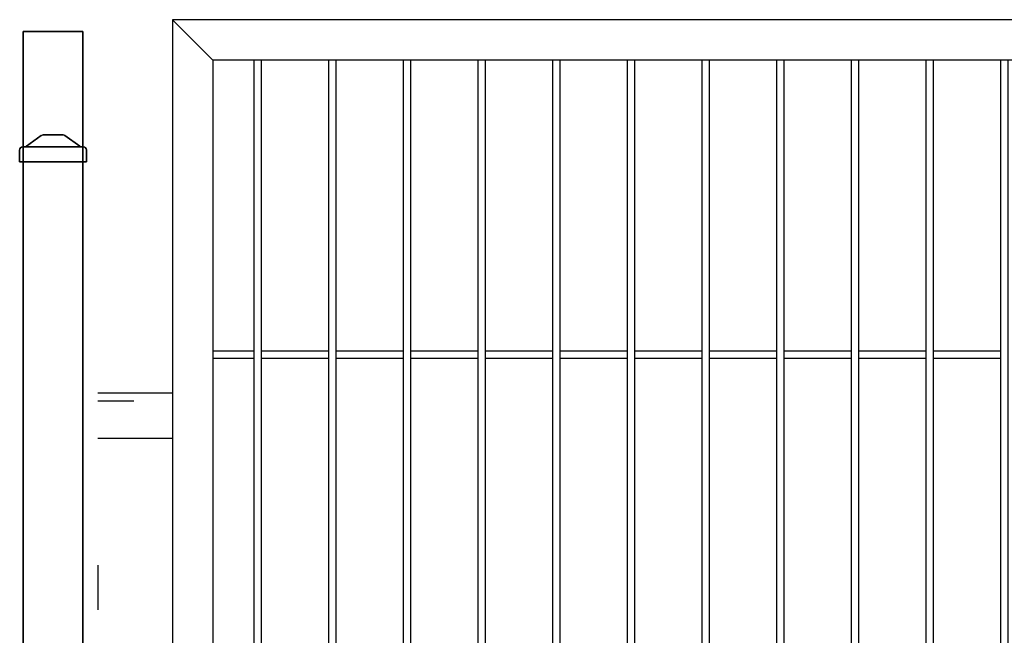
# Model space of a CAD drawing. Header units: inches. Extents: x 43593 to 117387, y -66787 to -26237.
# Tile 103 of 256: x 49877 to 49943, y -33568 to -33527. Entities that reach past the tile are written whole.
import ezdxf

# ---------------------------------------------------------------- set-up
doc = ezdxf.new("R2010")
doc.units = ezdxf.units.IN
doc.header["$MEASUREMENT"] = 0
doc.linetypes.add('ACAD_ISO03W100', pattern=[30, 12, -18])
doc.layers.get('0').update_dxf_attribs({"lineweight": 0})
doc.layers.add('AW OGRODZENIA', color=253, linetype='Continuous')

# ---------------------------------------------------------------- blocks, each defined once
blk = doc.blocks.new('daszek_80x80')
for p, q in [((-35.7, 20.8), (-15.8, 35.2)), ((-13.4, 36), (13.4, 36)), ((15.8, 35.2), (35.7, 20.8)), ((-44.8, 0), (-44.8, 16)), ((-36.8, 20), (-40.8, 20)), ((-36.8, 20), (36.8, 20)), ((40.7, 20), (36.8, 20)), ((44.8, 16), (44.8, 0)), ((-36.8, 0), (-44.8, 0)), ((-36.8, 0), (36.8, 0)), ((44.8, 0), (36.8, 0))]:
    blk.add_line(p, q)
for centre, start, end in [((-13.4, 32), 90, 126.0274), ((13.4, 32), 53.9726, 90), ((-40.8, 16), 90, 180), ((-38.1, 24), 270, 306.0274), ((38.1, 24), 233.9726, 270), ((40.7, 16), 0, 90)]:
    blk.add_arc(centre, 4, start, end)

msp = doc.modelspace()

# ---------------------------------------------------------------- linework, layer by layer
at = {"layer": 'AW OGRODZENIA'}
for p, q in [((49886.968, -33527.191), (49889.668, -33529.891)), ((49889.668, -33549.351), (49892.422, -33549.351)), ((49889.668, -33549.351), (49892.422, -33549.351)), ((49889.668, -33549.351), (49892.422, -33549.351)), ((49889.668, -33549.351), (49892.422, -33549.351)), ((49889.668, -33549.351), (49892.422, -33549.351)), ((49889.668, -33549.351), (49892.422, -33549.351)), ((49889.668, -33549.351), (49892.422, -33549.351)), ((49889.668, -33549.351), (49892.422, -33549.351)), ((49889.668, -33549.351), (49892.422, -33549.351)), ((49889.668, -33549.351), (49892.422, -33549.351)), ((49889.668, -33549.351), (49892.422, -33549.351)), ((49889.668, -33549.351), (49892.422, -33549.351)), ((49889.668, -33549.351), (49892.422, -33549.351)), ((49889.668, -33549.351), (49892.422, -33549.351)), ((49889.668, -33549.351), (49892.422, -33549.351)), ((49889.668, -33549.351), (49892.422, -33549.351)), ((49889.668, -33549.351), (49892.422, -33549.351)), ((49889.668, -33549.351), (49892.422, -33549.351)), ((49889.668, -33549.351), (49892.422, -33549.351)), ((49889.668, -33549.351), (49892.422, -33549.351)), ((49889.668, -33549.351), (49892.422, -33549.351)), ((49889.668, -33549.351), (49892.422, -33549.351)), ((49889.668, -33549.351), (49892.422, -33549.351)), ((49889.668, -33549.351), (49892.422, -33549.351)), ((49889.668, -33549.351), (49892.422, -33549.351)), ((49889.668, -33549.851), (49892.422, -33549.851)), ((49889.668, -33549.851), (49892.422, -33549.851)), ((49889.668, -33549.851), (49892.422, -33549.851)), ((49889.668, -33549.851), (49892.422, -33549.851)), ((49889.668, -33549.851), (49892.422, -33549.851)), ((49889.668, -33549.851), (49892.422, -33549.851)), ((49889.668, -33549.851), (49892.422, -33549.851)), ((49889.668, -33549.851), (49892.422, -33549.851)), ((49889.668, -33549.851), (49892.422, -33549.851)), ((49889.668, -33549.851), (49892.422, -33549.851)), ((49889.668, -33549.851), (49892.422, -33549.851)), ((49889.668, -33549.851), (49892.422, -33549.851)), ((49889.668, -33549.851), (49892.422, -33549.851)), ((49889.668, -33549.851), (49892.422, -33549.851)), ((49889.668, -33549.851), (49892.422, -33549.851)), ((49889.668, -33549.851), (49892.422, -33549.851)), ((49889.668, -33549.851), (49892.422, -33549.851)), ((49889.668, -33549.851), (49892.422, -33549.851)), ((49889.668, -33549.851), (49892.422, -33549.851)), ((49889.668, -33549.851), (49892.422, -33549.851)), ((49889.668, -33549.851), (49892.422, -33549.851)), ((49889.668, -33549.851), (49892.422, -33549.851)), ((49889.668, -33549.851), (49892.422, -33549.851)), ((49889.668, -33549.851), (49892.422, -33549.851)), ((49889.668, -33549.851), (49892.422, -33549.851)), ((49892.918, -33549.351), (49897.422, -33549.351)), ((49892.918, -33549.351), (49897.422, -33549.351)), ((49892.918, -33549.351), (49897.422, -33549.351)), ((49892.918, -33549.351), (49897.422, -33549.351)), ((49892.918, -33549.351), (49897.422, -33549.351)), ((49892.918, -33549.351), (49897.422, -33549.351)), ((49892.918, -33549.351), (49897.422, -33549.351)), ((49892.918, -33549.351), (49897.422, -33549.351)), ((49892.918, -33549.351), (49897.422, -33549.351)), ((49892.918, -33549.351), (49897.422, -33549.351)), ((49892.918, -33549.351), (49897.422, -33549.351)), ((49892.918, -33549.351), (49897.422, -33549.351)), ((49892.918, -33549.351), (49897.422, -33549.351)), ((49892.918, -33549.351), (49897.422, -33549.351)), ((49892.918, -33549.351), (49897.422, -33549.351)), ((49892.918, -33549.351), (49897.422, -33549.351)), ((49892.918, -33549.351), (49897.422, -33549.351)), ((49892.918, -33549.351), (49897.422, -33549.351)), ((49892.918, -33549.351), (49897.422, -33549.351)), ((49892.918, -33549.351), (49897.422, -33549.351)), ((49892.918, -33549.351), (49897.422, -33549.351)), ((49892.918, -33549.351), (49897.422, -33549.351)), ((49892.918, -33549.351), (49897.422, -33549.351)), ((49892.918, -33549.351), (49897.422, -33549.351)), ((49892.918, -33549.351), (49897.422, -33549.351)), ((49892.918, -33549.851), (49897.422, -33549.851)), ((49892.918, -33549.851), (49897.422, -33549.851)), ((49892.918, -33549.851), (49897.422, -33549.851)), ((49892.918, -33549.851), (49897.422, -33549.851)), ((49892.918, -33549.851), (49897.422, -33549.851)), ((49892.918, -33549.851), (49897.422, -33549.851)), ((49892.918, -33549.851), (49897.422, -33549.851)), ((49892.918, -33549.851), (49897.422, -33549.851)), ((49892.918, -33549.851), (49897.422, -33549.851)), ((49892.918, -33549.851), (49897.422, -33549.851)), ((49892.918, -33549.851), (49897.422, -33549.851)), ((49892.918, -33549.851), (49897.422, -33549.851)), ((49892.918, -33549.851), (49897.422, -33549.851)), ((49892.918, -33549.851), (49897.422, -33549.851)), ((49892.918, -33549.851), (49897.422, -33549.851)), ((49892.918, -33549.851), (49897.422, -33549.851)), ((49892.918, -33549.851), (49897.422, -33549.851)), ((49892.918, -33549.851), (49897.422, -33549.851)), ((49892.918, -33549.851), (49897.422, -33549.851)), ((49892.918, -33549.851), (49897.422, -33549.851)), ((49892.918, -33549.851), (49897.422, -33549.851)), ((49892.918, -33549.851), (49897.422, -33549.851)), ((49892.918, -33549.851), (49897.422, -33549.851)), ((49892.918, -33549.851), (49897.422, -33549.851)), ((49892.918, -33549.851), (49897.422, -33549.851)), ((49897.918, -33549.351), (49902.422, -33549.351)), ((49897.918, -33549.351), (49902.422, -33549.351)), ((49897.918, -33549.351), (49902.422, -33549.351)), ((49897.918, -33549.351), (49902.422, -33549.351)), ((49897.918, -33549.351), (49902.422, -33549.351)), ((49897.918, -33549.351), (49902.422, -33549.351)), ((49897.918, -33549.351), (49902.422, -33549.351)), ((49897.918, -33549.351), (49902.422, -33549.351)), ((49897.918, -33549.351), (49902.422, -33549.351)), ((49897.918, -33549.351), (49902.422, -33549.351)), ((49897.918, -33549.351), (49902.422, -33549.351)), ((49897.918, -33549.351), (49902.422, -33549.351)), ((49897.918, -33549.351), (49902.422, -33549.351)), ((49897.918, -33549.351), (49902.422, -33549.351)), ((49897.918, -33549.351), (49902.422, -33549.351)), ((49897.918, -33549.351), (49902.422, -33549.351)), ((49897.918, -33549.351), (49902.422, -33549.351)), ((49897.918, -33549.351), (49902.422, -33549.351)), ((49897.918, -33549.351), (49902.422, -33549.351)), ((49897.918, -33549.351), (49902.422, -33549.351)), ((49897.918, -33549.351), (49902.422, -33549.351)), ((49897.918, -33549.351), (49902.422, -33549.351)), ((49897.918, -33549.351), (49902.422, -33549.351)), ((49897.918, -33549.351), (49902.422, -33549.351)), ((49897.918, -33549.351), (49902.422, -33549.351)), ((49897.918, -33549.851), (49902.422, -33549.851)), ((49897.918, -33549.851), (49902.422, -33549.851)), ((49897.918, -33549.851), (49902.422, -33549.851)), ((49897.918, -33549.851), (49902.422, -33549.851)), ((49897.918, -33549.851), (49902.422, -33549.851)), ((49897.918, -33549.851), (49902.422, -33549.851)), ((49897.918, -33549.851), (49902.422, -33549.851)), ((49897.918, -33549.851), (49902.422, -33549.851)), ((49897.918, -33549.851), (49902.422, -33549.851)), ((49897.918, -33549.851), (49902.422, -33549.851)), ((49897.918, -33549.851), (49902.422, -33549.851)), ((49897.918, -33549.851), (49902.422, -33549.851)), ((49897.918, -33549.851), (49902.422, -33549.851)), ((49897.918, -33549.851), (49902.422, -33549.851)), ((49897.918, -33549.851), (49902.422, -33549.851)), ((49897.918, -33549.851), (49902.422, -33549.851)), ((49897.918, -33549.851), (49902.422, -33549.851)), ((49897.918, -33549.851), (49902.422, -33549.851)), ((49897.918, -33549.851), (49902.422, -33549.851)), ((49897.918, -33549.851), (49902.422, -33549.851)), ((49897.918, -33549.851), (49902.422, -33549.851)), ((49897.918, -33549.851), (49902.422, -33549.851)), ((49897.918, -33549.851), (49902.422, -33549.851)), ((49897.918, -33549.851), (49902.422, -33549.851)), ((49897.918, -33549.851), (49902.422, -33549.851)), ((49902.918, -33549.351), (49907.422, -33549.351)), ((49902.918, -33549.351), (49907.422, -33549.351)), ((49902.918, -33549.351), (49907.422, -33549.351)), ((49902.918, -33549.351), (49907.422, -33549.351)), ((49902.918, -33549.351), (49907.422, -33549.351)), ((49902.918, -33549.351), (49907.422, -33549.351)), ((49902.918, -33549.351), (49907.422, -33549.351)), ((49902.918, -33549.351), (49907.422, -33549.351)), ((49902.918, -33549.351), (49907.422, -33549.351)), ((49902.918, -33549.351), (49907.422, -33549.351)), ((49902.918, -33549.351), (49907.422, -33549.351)), ((49902.918, -33549.351), (49907.422, -33549.351)), ((49902.918, -33549.351), (49907.422, -33549.351)), ((49902.918, -33549.351), (49907.422, -33549.351)), ((49902.918, -33549.351), (49907.422, -33549.351)), ((49902.918, -33549.351), (49907.422, -33549.351)), ((49902.918, -33549.351), (49907.422, -33549.351)), ((49902.918, -33549.351), (49907.422, -33549.351)), ((49902.918, -33549.351), (49907.422, -33549.351)), ((49902.918, -33549.351), (49907.422, -33549.351)), ((49902.918, -33549.351), (49907.422, -33549.351)), ((49902.918, -33549.351), (49907.422, -33549.351)), ((49902.918, -33549.351), (49907.422, -33549.351)), ((49902.918, -33549.351), (49907.422, -33549.351)), ((49902.918, -33549.351), (49907.422, -33549.351)), ((49902.918, -33549.851), (49907.422, -33549.851)), ((49902.918, -33549.851), (49907.422, -33549.851)), ((49902.918, -33549.851), (49907.422, -33549.851)), ((49902.918, -33549.851), (49907.422, -33549.851)), ((49902.918, -33549.851), (49907.422, -33549.851)), ((49902.918, -33549.851), (49907.422, -33549.851)), ((49902.918, -33549.851), (49907.422, -33549.851)), ((49902.918, -33549.851), (49907.422, -33549.851)), ((49902.918, -33549.851), (49907.422, -33549.851)), ((49902.918, -33549.851), (49907.422, -33549.851)), ((49902.918, -33549.851), (49907.422, -33549.851)), ((49902.918, -33549.851), (49907.422, -33549.851)), ((49902.918, -33549.851), (49907.422, -33549.851)), ((49902.918, -33549.851), (49907.422, -33549.851)), ((49902.918, -33549.851), (49907.422, -33549.851)), ((49902.918, -33549.851), (49907.422, -33549.851)), ((49902.918, -33549.851), (49907.422, -33549.851)), ((49902.918, -33549.851), (49907.422, -33549.851)), ((49902.918, -33549.851), (49907.422, -33549.851)), ((49902.918, -33549.851), (49907.422, -33549.851)), ((49902.918, -33549.851), (49907.422, -33549.851)), ((49902.918, -33549.851), (49907.422, -33549.851)), ((49902.918, -33549.851), (49907.422, -33549.851)), ((49902.918, -33549.851), (49907.422, -33549.851)), ((49902.918, -33549.851), (49907.422, -33549.851)), ((49907.918, -33549.351), (49912.422, -33549.351)), ((49907.918, -33549.351), (49912.422, -33549.351)), ((49907.918, -33549.351), (49912.422, -33549.351)), ((49907.918, -33549.351), (49912.422, -33549.351)), ((49907.918, -33549.351), (49912.422, -33549.351)), ((49907.918, -33549.351), (49912.422, -33549.351)), ((49907.918, -33549.351), (49912.422, -33549.351)), ((49907.918, -33549.351), (49912.422, -33549.351)), ((49907.918, -33549.351), (49912.422, -33549.351)), ((49907.918, -33549.351), (49912.422, -33549.351)), ((49907.918, -33549.351), (49912.422, -33549.351)), ((49907.918, -33549.351), (49912.422, -33549.351)), ((49907.918, -33549.351), (49912.422, -33549.351)), ((49907.918, -33549.351), (49912.422, -33549.351)), ((49907.918, -33549.351), (49912.422, -33549.351)), ((49907.918, -33549.351), (49912.422, -33549.351)), ((49907.918, -33549.351), (49912.422, -33549.351)), ((49907.918, -33549.351), (49912.422, -33549.351)), ((49907.918, -33549.351), (49912.422, -33549.351)), ((49907.918, -33549.351), (49912.422, -33549.351)), ((49907.918, -33549.351), (49912.422, -33549.351)), ((49907.918, -33549.351), (49912.422, -33549.351)), ((49907.918, -33549.351), (49912.422, -33549.351)), ((49907.918, -33549.351), (49912.422, -33549.351)), ((49907.918, -33549.351), (49912.422, -33549.351)), ((49907.918, -33549.851), (49912.422, -33549.851)), ((49907.918, -33549.851), (49912.422, -33549.851)), ((49907.918, -33549.851), (49912.422, -33549.851)), ((49907.918, -33549.851), (49912.422, -33549.851)), ((49907.918, -33549.851), (49912.422, -33549.851)), ((49907.918, -33549.851), (49912.422, -33549.851)), ((49907.918, -33549.851), (49912.422, -33549.851)), ((49907.918, -33549.851), (49912.422, -33549.851)), ((49907.918, -33549.851), (49912.422, -33549.851)), ((49907.918, -33549.851), (49912.422, -33549.851)), ((49907.918, -33549.851), (49912.422, -33549.851)), ((49907.918, -33549.851), (49912.422, -33549.851)), ((49907.918, -33549.851), (49912.422, -33549.851)), ((49907.918, -33549.851), (49912.422, -33549.851)), ((49907.918, -33549.851), (49912.422, -33549.851)), ((49907.918, -33549.851), (49912.422, -33549.851)), ((49907.918, -33549.851), (49912.422, -33549.851)), ((49907.918, -33549.851), (49912.422, -33549.851)), ((49907.918, -33549.851), (49912.422, -33549.851)), ((49907.918, -33549.851), (49912.422, -33549.851)), ((49907.918, -33549.851), (49912.422, -33549.851)), ((49907.918, -33549.851), (49912.422, -33549.851)), ((49907.918, -33549.851), (49912.422, -33549.851)), ((49907.918, -33549.851), (49912.422, -33549.851)), ((49907.918, -33549.851), (49912.422, -33549.851)), ((49912.918, -33549.351), (49917.422, -33549.351)), ((49912.918, -33549.351), (49917.422, -33549.351)), ((49912.918, -33549.351), (49917.422, -33549.351)), ((49912.918, -33549.351), (49917.422, -33549.351)), ((49912.918, -33549.351), (49917.422, -33549.351)), ((49912.918, -33549.351), (49917.422, -33549.351)), ((49912.918, -33549.351), (49917.422, -33549.351)), ((49912.918, -33549.351), (49917.422, -33549.351)), ((49912.918, -33549.351), (49917.422, -33549.351)), ((49912.918, -33549.351), (49917.422, -33549.351)), ((49912.918, -33549.351), (49917.422, -33549.351)), ((49912.918, -33549.351), (49917.422, -33549.351)), ((49912.918, -33549.351), (49917.422, -33549.351)), ((49912.918, -33549.351), (49917.422, -33549.351)), ((49912.918, -33549.351), (49917.422, -33549.351)), ((49912.918, -33549.351), (49917.422, -33549.351)), ((49912.918, -33549.351), (49917.422, -33549.351)), ((49912.918, -33549.351), (49917.422, -33549.351)), ((49912.918, -33549.351), (49917.422, -33549.351)), ((49912.918, -33549.351), (49917.422, -33549.351)), ((49912.918, -33549.351), (49917.422, -33549.351)), ((49912.918, -33549.351), (49917.422, -33549.351)), ((49912.918, -33549.351), (49917.422, -33549.351)), ((49912.918, -33549.351), (49917.422, -33549.351)), ((49912.918, -33549.351), (49917.422, -33549.351)), ((49912.918, -33549.851), (49917.422, -33549.851)), ((49912.918, -33549.851), (49917.422, -33549.851)), ((49912.918, -33549.851), (49917.422, -33549.851)), ((49912.918, -33549.851), (49917.422, -33549.851)), ((49912.918, -33549.851), (49917.422, -33549.851)), ((49912.918, -33549.851), (49917.422, -33549.851)), ((49912.918, -33549.851), (49917.422, -33549.851)), ((49912.918, -33549.851), (49917.422, -33549.851)), ((49912.918, -33549.851), (49917.422, -33549.851)), ((49912.918, -33549.851), (49917.422, -33549.851)), ((49912.918, -33549.851), (49917.422, -33549.851)), ((49912.918, -33549.851), (49917.422, -33549.851)), ((49912.918, -33549.851), (49917.422, -33549.851)), ((49912.918, -33549.851), (49917.422, -33549.851)), ((49912.918, -33549.851), (49917.422, -33549.851)), ((49912.918, -33549.851), (49917.422, -33549.851)), ((49912.918, -33549.851), (49917.422, -33549.851)), ((49912.918, -33549.851), (49917.422, -33549.851)), ((49912.918, -33549.851), (49917.422, -33549.851)), ((49912.918, -33549.851), (49917.422, -33549.851)), ((49912.918, -33549.851), (49917.422, -33549.851)), ((49912.918, -33549.851), (49917.422, -33549.851)), ((49912.918, -33549.851), (49917.422, -33549.851)), ((49912.918, -33549.851), (49917.422, -33549.851)), ((49912.918, -33549.851), (49917.422, -33549.851)), ((49917.918, -33549.351), (49922.422, -33549.351)), ((49917.918, -33549.351), (49922.422, -33549.351)), ((49917.918, -33549.351), (49922.422, -33549.351)), ((49917.918, -33549.351), (49922.422, -33549.351)), ((49917.918, -33549.351), (49922.422, -33549.351)), ((49917.918, -33549.351), (49922.422, -33549.351)), ((49917.918, -33549.351), (49922.422, -33549.351)), ((49917.918, -33549.351), (49922.422, -33549.351)), ((49917.918, -33549.351), (49922.422, -33549.351)), ((49917.918, -33549.351), (49922.422, -33549.351)), ((49917.918, -33549.351), (49922.422, -33549.351)), ((49917.918, -33549.351), (49922.422, -33549.351)), ((49917.918, -33549.351), (49922.422, -33549.351)), ((49917.918, -33549.351), (49922.422, -33549.351)), ((49917.918, -33549.351), (49922.422, -33549.351)), ((49917.918, -33549.351), (49922.422, -33549.351)), ((49917.918, -33549.351), (49922.422, -33549.351)), ((49917.918, -33549.351), (49922.422, -33549.351)), ((49917.918, -33549.351), (49922.422, -33549.351)), ((49917.918, -33549.351), (49922.422, -33549.351)), ((49917.918, -33549.351), (49922.422, -33549.351)), ((49917.918, -33549.351), (49922.422, -33549.351)), ((49917.918, -33549.351), (49922.422, -33549.351)), ((49917.918, -33549.351), (49922.422, -33549.351)), ((49917.918, -33549.351), (49922.422, -33549.351)), ((49917.918, -33549.851), (49922.422, -33549.851)), ((49917.918, -33549.851), (49922.422, -33549.851)), ((49917.918, -33549.851), (49922.422, -33549.851)), ((49917.918, -33549.851), (49922.422, -33549.851)), ((49917.918, -33549.851), (49922.422, -33549.851)), ((49917.918, -33549.851), (49922.422, -33549.851)), ((49917.918, -33549.851), (49922.422, -33549.851)), ((49917.918, -33549.851), (49922.422, -33549.851)), ((49917.918, -33549.851), (49922.422, -33549.851)), ((49917.918, -33549.851), (49922.422, -33549.851)), ((49917.918, -33549.851), (49922.422, -33549.851)), ((49917.918, -33549.851), (49922.422, -33549.851)), ((49917.918, -33549.851), (49922.422, -33549.851)), ((49917.918, -33549.851), (49922.422, -33549.851)), ((49917.918, -33549.851), (49922.422, -33549.851)), ((49917.918, -33549.851), (49922.422, -33549.851)), ((49917.918, -33549.851), (49922.422, -33549.851)), ((49917.918, -33549.851), (49922.422, -33549.851)), ((49917.918, -33549.851), (49922.422, -33549.851)), ((49917.918, -33549.851), (49922.422, -33549.851)), ((49917.918, -33549.851), (49922.422, -33549.851)), ((49917.918, -33549.851), (49922.422, -33549.851)), ((49917.918, -33549.851), (49922.422, -33549.851)), ((49917.918, -33549.851), (49922.422, -33549.851)), ((49917.918, -33549.851), (49922.422, -33549.851)), ((49922.918, -33549.351), (49927.422, -33549.351)), ((49922.918, -33549.351), (49927.422, -33549.351)), ((49922.918, -33549.351), (49927.422, -33549.351)), ((49922.918, -33549.351), (49927.422, -33549.351)), ((49922.918, -33549.351), (49927.422, -33549.351)), ((49922.918, -33549.351), (49927.422, -33549.351)), ((49922.918, -33549.351), (49927.422, -33549.351)), ((49922.918, -33549.351), (49927.422, -33549.351)), ((49922.918, -33549.351), (49927.422, -33549.351)), ((49922.918, -33549.351), (49927.422, -33549.351)), ((49922.918, -33549.351), (49927.422, -33549.351)), ((49922.918, -33549.351), (49927.422, -33549.351)), ((49922.918, -33549.351), (49927.422, -33549.351)), ((49922.918, -33549.351), (49927.422, -33549.351)), ((49922.918, -33549.351), (49927.422, -33549.351)), ((49922.918, -33549.351), (49927.422, -33549.351)), ((49922.918, -33549.351), (49927.422, -33549.351)), ((49922.918, -33549.351), (49927.422, -33549.351)), ((49922.918, -33549.351), (49927.422, -33549.351)), ((49922.918, -33549.351), (49927.422, -33549.351)), ((49922.918, -33549.351), (49927.422, -33549.351)), ((49922.918, -33549.351), (49927.422, -33549.351)), ((49922.918, -33549.351), (49927.422, -33549.351)), ((49922.918, -33549.351), (49927.422, -33549.351)), ((49922.918, -33549.351), (49927.422, -33549.351)), ((49922.918, -33549.851), (49927.422, -33549.851)), ((49922.918, -33549.851), (49927.422, -33549.851)), ((49922.918, -33549.851), (49927.422, -33549.851)), ((49922.918, -33549.851), (49927.422, -33549.851)), ((49922.918, -33549.851), (49927.422, -33549.851)), ((49922.918, -33549.851), (49927.422, -33549.851)), ((49922.918, -33549.851), (49927.422, -33549.851)), ((49922.918, -33549.851), (49927.422, -33549.851)), ((49922.918, -33549.851), (49927.422, -33549.851)), ((49922.918, -33549.851), (49927.422, -33549.851)), ((49922.918, -33549.851), (49927.422, -33549.851)), ((49922.918, -33549.851), (49927.422, -33549.851)), ((49922.918, -33549.851), (49927.422, -33549.851)), ((49922.918, -33549.851), (49927.422, -33549.851)), ((49922.918, -33549.851), (49927.422, -33549.851)), ((49922.918, -33549.851), (49927.422, -33549.851)), ((49922.918, -33549.851), (49927.422, -33549.851)), ((49922.918, -33549.851), (49927.422, -33549.851)), ((49922.918, -33549.851), (49927.422, -33549.851)), ((49922.918, -33549.851), (49927.422, -33549.851)), ((49922.918, -33549.851), (49927.422, -33549.851)), ((49922.918, -33549.851), (49927.422, -33549.851)), ((49922.918, -33549.851), (49927.422, -33549.851)), ((49922.918, -33549.851), (49927.422, -33549.851)), ((49922.918, -33549.851), (49927.422, -33549.851)), ((49927.918, -33549.351), (49932.422, -33549.351)), ((49927.918, -33549.351), (49932.422, -33549.351)), ((49927.918, -33549.351), (49932.422, -33549.351)), ((49927.918, -33549.351), (49932.422, -33549.351)), ((49927.918, -33549.351), (49932.422, -33549.351)), ((49927.918, -33549.351), (49932.422, -33549.351)), ((49927.918, -33549.351), (49932.422, -33549.351)), ((49927.918, -33549.351), (49932.422, -33549.351)), ((49927.918, -33549.351), (49932.422, -33549.351)), ((49927.918, -33549.351), (49932.422, -33549.351)), ((49927.918, -33549.351), (49932.422, -33549.351)), ((49927.918, -33549.351), (49932.422, -33549.351)), ((49927.918, -33549.351), (49932.422, -33549.351)), ((49927.918, -33549.351), (49932.422, -33549.351)), ((49927.918, -33549.351), (49932.422, -33549.351)), ((49927.918, -33549.351), (49932.422, -33549.351)), ((49927.918, -33549.351), (49932.422, -33549.351)), ((49927.918, -33549.351), (49932.422, -33549.351)), ((49927.918, -33549.351), (49932.422, -33549.351)), ((49927.918, -33549.351), (49932.422, -33549.351)), ((49927.918, -33549.351), (49932.422, -33549.351)), ((49927.918, -33549.351), (49932.422, -33549.351)), ((49927.918, -33549.351), (49932.422, -33549.351)), ((49927.918, -33549.351), (49932.422, -33549.351)), ((49927.918, -33549.351), (49932.422, -33549.351)), ((49927.918, -33549.851), (49932.422, -33549.851)), ((49927.918, -33549.851), (49932.422, -33549.851)), ((49927.918, -33549.851), (49932.422, -33549.851)), ((49927.918, -33549.851), (49932.422, -33549.851)), ((49927.918, -33549.851), (49932.422, -33549.851)), ((49927.918, -33549.851), (49932.422, -33549.851)), ((49927.918, -33549.851), (49932.422, -33549.851)), ((49927.918, -33549.851), (49932.422, -33549.851)), ((49927.918, -33549.851), (49932.422, -33549.851)), ((49927.918, -33549.851), (49932.422, -33549.851)), ((49927.918, -33549.851), (49932.422, -33549.851)), ((49927.918, -33549.851), (49932.422, -33549.851)), ((49927.918, -33549.851), (49932.422, -33549.851)), ((49927.918, -33549.851), (49932.422, -33549.851)), ((49927.918, -33549.851), (49932.422, -33549.851)), ((49927.918, -33549.851), (49932.422, -33549.851)), ((49927.918, -33549.851), (49932.422, -33549.851)), ((49927.918, -33549.851), (49932.422, -33549.851)), ((49927.918, -33549.851), (49932.422, -33549.851)), ((49927.918, -33549.851), (49932.422, -33549.851)), ((49927.918, -33549.851), (49932.422, -33549.851)), ((49927.918, -33549.851), (49932.422, -33549.851)), ((49927.918, -33549.851), (49932.422, -33549.851)), ((49927.918, -33549.851), (49932.422, -33549.851)), ((49927.918, -33549.851), (49932.422, -33549.851)), ((49932.918, -33549.351), (49937.422, -33549.351)), ((49932.918, -33549.351), (49937.422, -33549.351)), ((49932.918, -33549.351), (49937.422, -33549.351)), ((49932.918, -33549.351), (49937.422, -33549.351)), ((49932.918, -33549.351), (49937.422, -33549.351)), ((49932.918, -33549.351), (49937.422, -33549.351)), ((49932.918, -33549.351), (49937.422, -33549.351)), ((49932.918, -33549.351), (49937.422, -33549.351)), ((49932.918, -33549.351), (49937.422, -33549.351)), ((49932.918, -33549.351), (49937.422, -33549.351)), ((49932.918, -33549.351), (49937.422, -33549.351)), ((49932.918, -33549.351), (49937.422, -33549.351)), ((49932.918, -33549.351), (49937.422, -33549.351)), ((49932.918, -33549.351), (49937.422, -33549.351)), ((49932.918, -33549.351), (49937.422, -33549.351)), ((49932.918, -33549.351), (49937.422, -33549.351)), ((49932.918, -33549.351), (49937.422, -33549.351)), ((49932.918, -33549.351), (49937.422, -33549.351)), ((49932.918, -33549.351), (49937.422, -33549.351)), ((49932.918, -33549.351), (49937.422, -33549.351)), ((49932.918, -33549.351), (49937.422, -33549.351)), ((49932.918, -33549.351), (49937.422, -33549.351)), ((49932.918, -33549.351), (49937.422, -33549.351)), ((49932.918, -33549.351), (49937.422, -33549.351)), ((49932.918, -33549.351), (49937.422, -33549.351)), ((49932.918, -33549.851), (49937.422, -33549.851)), ((49932.918, -33549.851), (49937.422, -33549.851)), ((49932.918, -33549.851), (49937.422, -33549.851)), ((49932.918, -33549.851), (49937.422, -33549.851)), ((49932.918, -33549.851), (49937.422, -33549.851)), ((49932.918, -33549.851), (49937.422, -33549.851)), ((49932.918, -33549.851), (49937.422, -33549.851)), ((49932.918, -33549.851), (49937.422, -33549.851)), ((49932.918, -33549.851), (49937.422, -33549.851)), ((49932.918, -33549.851), (49937.422, -33549.851)), ((49932.918, -33549.851), (49937.422, -33549.851)), ((49932.918, -33549.851), (49937.422, -33549.851)), ((49932.918, -33549.851), (49937.422, -33549.851)), ((49932.918, -33549.851), (49937.422, -33549.851)), ((49932.918, -33549.851), (49937.422, -33549.851)), ((49932.918, -33549.851), (49937.422, -33549.851)), ((49932.918, -33549.851), (49937.422, -33549.851)), ((49932.918, -33549.851), (49937.422, -33549.851)), ((49932.918, -33549.851), (49937.422, -33549.851)), ((49932.918, -33549.851), (49937.422, -33549.851)), ((49932.918, -33549.851), (49937.422, -33549.851)), ((49932.918, -33549.851), (49937.422, -33549.851)), ((49932.918, -33549.851), (49937.422, -33549.851)), ((49932.918, -33549.851), (49937.422, -33549.851)), ((49932.918, -33549.851), (49937.422, -33549.851)), ((49937.918, -33549.351), (49942.422, -33549.351)), ((49937.918, -33549.351), (49942.422, -33549.351)), ((49937.918, -33549.351), (49942.422, -33549.351)), ((49937.918, -33549.351), (49942.422, -33549.351)), ((49937.918, -33549.351), (49942.422, -33549.351)), ((49937.918, -33549.351), (49942.422, -33549.351)), ((49937.918, -33549.351), (49942.422, -33549.351)), ((49937.918, -33549.351), (49942.422, -33549.351)), ((49937.918, -33549.351), (49942.422, -33549.351)), ((49937.918, -33549.351), (49942.422, -33549.351)), ((49937.918, -33549.351), (49942.422, -33549.351)), ((49937.918, -33549.351), (49942.422, -33549.351)), ((49937.918, -33549.351), (49942.422, -33549.351)), ((49937.918, -33549.351), (49942.422, -33549.351)), ((49937.918, -33549.351), (49942.422, -33549.351)), ((49937.918, -33549.351), (49942.422, -33549.351)), ((49937.918, -33549.351), (49942.422, -33549.351)), ((49937.918, -33549.351), (49942.422, -33549.351)), ((49937.918, -33549.351), (49942.422, -33549.351)), ((49937.918, -33549.351), (49942.422, -33549.351)), ((49937.918, -33549.351), (49942.422, -33549.351)), ((49937.918, -33549.351), (49942.422, -33549.351)), ((49937.918, -33549.351), (49942.422, -33549.351)), ((49937.918, -33549.351), (49942.422, -33549.351)), ((49937.918, -33549.351), (49942.422, -33549.351)), ((49937.918, -33549.851), (49942.422, -33549.851)), ((49937.918, -33549.851), (49942.422, -33549.851)), ((49937.918, -33549.851), (49942.422, -33549.851)), ((49937.918, -33549.851), (49942.422, -33549.851)), ((49937.918, -33549.851), (49942.422, -33549.851)), ((49937.918, -33549.851), (49942.422, -33549.851)), ((49937.918, -33549.851), (49942.422, -33549.851)), ((49937.918, -33549.851), (49942.422, -33549.851)), ((49937.918, -33549.851), (49942.422, -33549.851)), ((49937.918, -33549.851), (49942.422, -33549.851)), ((49937.918, -33549.851), (49942.422, -33549.851)), ((49937.918, -33549.851), (49942.422, -33549.851)), ((49937.918, -33549.851), (49942.422, -33549.851)), ((49937.918, -33549.851), (49942.422, -33549.851)), ((49937.918, -33549.851), (49942.422, -33549.851)), ((49937.918, -33549.851), (49942.422, -33549.851)), ((49937.918, -33549.851), (49942.422, -33549.851)), ((49937.918, -33549.851), (49942.422, -33549.851)), ((49937.918, -33549.851), (49942.422, -33549.851)), ((49937.918, -33549.851), (49942.422, -33549.851)), ((49937.918, -33549.851), (49942.422, -33549.851)), ((49937.918, -33549.851), (49942.422, -33549.851)), ((49937.918, -33549.851), (49942.422, -33549.851)), ((49937.918, -33549.851), (49942.422, -33549.851)), ((49937.918, -33549.851), (49942.422, -33549.851)), ((49886.968, -33552.191), (49881.968, -33552.191)), ((49881.968, -33555.191), (49886.968, -33555.191)), ((49881.968, -33563.702), (49881.968, -33566.702)), ((49881.968, -33563.702), (49881.968, -33564.202))]:
    msp.add_line(p, q, dxfattribs=at)
at = {"layer": 'AW OGRODZENIA', "linetype": 'ACAD_ISO03W100', "ltscale": 0.2}
msp.add_line((49881.968, -33552.691), (49886.968, -33552.691), dxfattribs=at)
at = {"layer": 'AW OGRODZENIA'}
for points in [[(49886.968, -33647.191), (50126.968, -33647.191), (50126.968, -33527.191), (49886.968, -33527.191)], [(49889.668, -33644.491), (50124.268, -33644.491), (50124.268, -33529.891), (49889.668, -33529.891)], [(49892.918, -33529.891), (49892.422, -33529.891), (49892.422, -33644.491), (49892.918, -33644.491)], [(49897.918, -33529.891), (49897.422, -33529.891), (49897.422, -33644.491), (49897.918, -33644.491)], [(49902.918, -33529.891), (49902.422, -33529.891), (49902.422, -33644.491), (49902.918, -33644.491)], [(49907.918, -33529.891), (49907.422, -33529.891), (49907.422, -33644.491), (49907.918, -33644.491)], [(49912.918, -33529.891), (49912.422, -33529.891), (49912.422, -33644.491), (49912.918, -33644.491)], [(49917.918, -33529.891), (49917.422, -33529.891), (49917.422, -33644.491), (49917.918, -33644.491)], [(49922.918, -33529.891), (49922.422, -33529.891), (49922.422, -33644.491), (49922.918, -33644.491)], [(49927.918, -33529.891), (49927.422, -33529.891), (49927.422, -33644.491), (49927.918, -33644.491)], [(49932.918, -33529.891), (49932.422, -33529.891), (49932.422, -33644.491), (49932.918, -33644.491)], [(49937.918, -33529.891), (49937.422, -33529.891), (49937.422, -33644.491), (49937.918, -33644.491)], [(49942.918, -33529.891), (49942.422, -33529.891), (49942.422, -33644.491), (49942.918, -33644.491)]]:
    msp.add_lwpolyline(points, close=True, dxfattribs=at)
at = {"layer": 'AW OGRODZENIA', "color": 0}
for points in [[(49880.968, -33527.991), (49876.968, -33527.991), (49876.968, -33681.497), (49880.968, -33681.497)], [(49876.968, -33527.991), (49880.968, -33527.991), (49880.968, -33681.497), (49876.968, -33681.497)]]:
    msp.add_lwpolyline(points, close=True, dxfattribs=at)

# ---------------------------------------------------------------- block references
at = {"layer": 'AW OGRODZENIA', "color": 0, "yscale": 0.05, "zscale": 0.05}
for xscale in [-0.05, 0.05]:
    msp.add_blockref('daszek_80x80', (49878.968, -33536.702), dxfattribs=dict(at, xscale=xscale))

doc.saveas('drawing.dxf')
